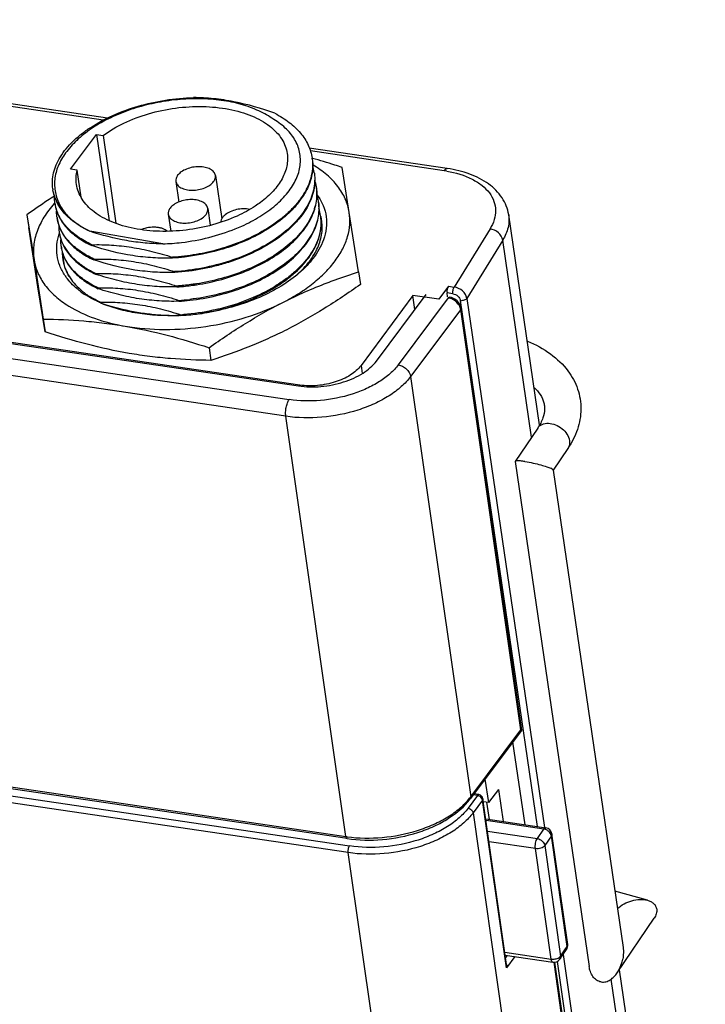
# Model space of a CAD drawing. Header units: inches. Extents: x 0 to 17, y 0 to 11.
# Tile 10 of 10: x 14.5 to 15.4, y 5.6 to 6.8. Entities that reach past the tile are written whole.
import ezdxf

# ---------------------------------------------------------------- set-up
doc = ezdxf.new("R2010")
doc.units = ezdxf.units.IN
doc.header["$LTSCALE"] = 0.935
doc.header["$MEASUREMENT"] = 0
doc.layers.get('0').update_dxf_attribs({"linetype": 'CONTINUOUS'})

msp = doc.modelspace()

# ---------------------------------------------------------------- linework, layer by layer
at = {"color": 7, "linetype": 'Continuous'}
for p, q in [((14.63244, 6.71619), (13.7671, 6.84421)), ((14.62691, 6.71358), (13.76762, 6.8407)), ((14.58461, 6.65008), (14.61831, 6.69525)), ((14.61831, 6.69525), (14.63478, 6.58297)), ((14.61831, 6.69525), (14.62692, 6.69374)), ((14.62692, 6.69374), (14.64366, 6.57966)), ((15.07419, 6.65084), (14.89469, 6.6774)), ((15.07001, 6.64802), (14.89632, 6.67372)), ((14.94684, 6.59389), (14.93759, 6.65225)), ((14.59323, 6.64857), (14.58461, 6.65008)), ((14.59835, 6.61364), (14.59323, 6.64857)), ((14.77291, 6.64168), (14.78117, 6.58532)), ((14.72146, 6.63413), (14.7254, 6.60727)), ((14.56408, 6.60586), (14.56401, 6.60579)), ((14.5644, 6.60578), (14.56434, 6.60571)), ((14.52788, 6.59078), (14.53029, 6.57435)), ((14.52788, 6.59078), (14.53714, 6.53241)), ((14.71157, 6.59143), (14.7148, 6.56941)), ((14.76301, 6.59898), (14.76622, 6.57713)), ((14.95887, 6.51662), (14.94684, 6.59389)), ((15.19399, 6.31796), (15.15399, 6.59068)), ((13.33466, 6.57755), (14.86864, 6.35061)), ((14.54232, 6.49708), (14.53029, 6.57435)), ((14.60961, 6.56937), (14.60958, 6.56962)), ((14.70462, 6.55298), (14.60958, 6.56962)), ((15.12974, 6.57244), (15.08323, 6.49687)), ((14.86438, 6.3289), (13.33041, 6.55583)), ((13.6309, 6.55332), (14.88082, 6.36841)), ((14.88267, 6.36944), (13.63878, 6.55346)), ((14.61235, 6.55069), (14.61218, 6.55185)), ((14.61218, 6.55185), (14.61236, 6.55185)), ((14.61218, 6.55185), (14.61236, 6.55184)), ((15.14622, 6.55786), (15.09959, 6.48211)), ((15.18376, 6.3019), (15.14622, 6.55786)), ((14.53714, 6.53241), (14.54917, 6.45514)), ((14.61509, 6.53202), (14.61492, 6.53318)), ((14.61492, 6.53318), (14.6151, 6.53318)), ((14.61492, 6.53318), (14.6151, 6.53318)), ((14.71704, 6.53553), (14.7172, 6.53439)), ((14.61766, 6.51451), (14.61784, 6.51452)), ((14.61783, 6.51335), (14.61766, 6.51451)), ((14.61766, 6.51451), (14.61784, 6.51451)), ((14.71977, 6.51686), (14.71994, 6.51572)), ((14.95887, 6.51662), (14.96128, 6.50018)), ((14.91798, 6.50234), (14.9181, 6.50238)), ((14.91798, 6.50234), (14.9181, 6.50238)), ((14.55158, 6.43871), (14.54232, 6.49708)), ((14.62057, 6.49468), (14.6204, 6.49585)), ((14.6204, 6.49585), (14.62058, 6.49585)), ((14.6204, 6.49585), (14.62058, 6.49585)), ((14.72251, 6.49819), (14.72268, 6.49703)), ((15.02939, 6.48606), (14.96218, 6.3951)), ((14.98219, 6.4007), (15.04663, 6.48696)), ((15.06325, 6.48106), (15.02939, 6.48606)), ((15.03211, 6.46752), (15.02939, 6.48606)), ((15.07575, 6.49798), (15.06325, 6.48106)), ((15.08154, 6.48818), (15.07387, 6.48931)), ((15.07462, 6.48417), (15.07387, 6.48931)), ((15.07575, 6.49798), (15.08323, 6.49687)), ((14.62318, 6.4769), (14.62314, 6.47718)), ((14.62314, 6.47718), (14.62332, 6.47718)), ((14.62314, 6.47718), (14.62332, 6.47718)), ((14.72525, 6.47953), (14.72542, 6.47836)), ((15.07546, 6.48269), (15.01057, 6.39582)), ((15.07998, 6.48137), (15.07668, 6.48246)), ((15.19154, 5.79591), (15.09132, 6.47924)), ((15.09959, 6.48211), (15.20043, 5.7946)), ((14.72799, 6.46086), (14.72809, 6.46014)), ((15.09162, 6.46762), (15.02658, 6.38056)), ((15.16967, 5.92163), (15.09162, 6.46762)), ((15.09218, 6.46949), (15.17059, 5.92097)), ((14.54917, 6.45514), (14.55158, 6.43871)), ((14.76466, 6.41806), (14.76707, 6.40163)), ((14.96218, 6.3951), (14.96371, 6.38469)), ((15.02658, 6.38056), (15.10463, 5.83458)), ((14.88284, 6.36826), (14.88267, 6.36944)), ((14.94243, 5.78291), (14.86438, 6.3289)), ((15.19175, 6.3137), (15.1624, 6.27033)), ((15.23088, 6.28722), (15.21178, 6.259)), ((15.1624, 6.27033), (15.16232, 6.27)), ((15.16233, 6.27), (15.2585, 5.61427)), ((15.21114, 6.25984), (15.20861, 6.26134)), ((15.21168, 6.25907), (15.21114, 6.25984)), ((15.21168, 6.25907), (15.30264, 5.63891)), ((13.40846, 6.00984), (14.94243, 5.78291)), ((14.94395, 5.78024), (13.40997, 6.00717)), ((14.94548, 5.76201), (13.41151, 5.98894)), ((13.41321, 5.99763), (14.94719, 5.7707)), ((15.17057, 5.92089), (15.10401, 5.83178)), ((15.10463, 5.83458), (15.16967, 5.92163)), ((15.16967, 5.92163), (15.17059, 5.92097)), ((15.17059, 5.92097), (15.17057, 5.92089)), ((15.17521, 5.79833), (15.15943, 5.90597)), ((15.12317, 5.85743), (15.12761, 5.82712)), ((15.11357, 5.83624), (15.10128, 5.81978)), ((15.11357, 5.83624), (15.10796, 5.83707)), ((15.11523, 5.83735), (15.10887, 5.83829)), ((15.11472, 5.83594), (15.11357, 5.83624)), ((15.11927, 5.83217), (15.1178, 5.83405)), ((15.1409, 5.84405), (15.12761, 5.82712)), ((15.1409, 5.84405), (15.147, 5.8025)), ((15.11998, 5.83014), (15.10768, 5.81368)), ((15.11998, 5.83014), (15.11927, 5.83217)), ((15.15113, 5.61226), (15.11998, 5.83014)), ((15.15133, 5.61665), (15.12054, 5.83201)), ((15.12761, 5.82712), (15.1211, 5.82809)), ((15.1253, 5.82747), (15.12856, 5.80523)), ((15.10768, 5.81368), (15.27669, 4.63145)), ((15.12428, 5.80586), (15.20222, 5.79433)), ((15.19974, 5.79267), (15.12458, 5.80379)), ((15.12658, 5.78978), (15.19122, 5.78022)), ((15.19122, 5.78022), (15.19974, 5.79267)), ((15.20153, 5.79225), (15.19974, 5.79267)), ((15.20949, 5.78371), (15.20096, 5.77125)), ((15.23001, 5.64016), (15.20949, 5.78371)), ((15.23072, 5.64278), (15.2102, 5.78632)), ((15.18866, 5.76719), (15.12854, 5.77608)), ((15.20096, 5.77125), (15.22148, 5.6277)), ((15.11406, 4.58281), (14.94548, 5.76201)), ((15.20918, 5.62364), (15.18866, 5.76719)), ((15.33433, 5.70018), (15.29192, 5.71199)), ((15.2951, 5.60591), (15.34298, 5.67666)), ((15.14906, 5.63254), (15.20918, 5.62364)), ((15.14959, 5.62878), (15.21145, 5.61963)), ((15.22063, 5.62364), (15.22916, 5.6361)), ((15.22148, 5.6277), (15.23001, 5.64016)), ((15.22465, 5.62951), (15.35585, 4.73497)), ((15.15213, 5.62841), (15.15005, 5.62563)), ((15.16209, 5.62694), (15.15113, 5.61226)), ((15.34236, 4.71409), (15.21288, 5.61984)), ((15.21372, 5.61972), (15.34292, 4.71596)), ((15.34758, 4.7321), (15.21723, 5.62076)), ((15.4095, 4.84861), (15.29784, 5.60995)), ((15.40193, 4.81445), (15.28705, 5.5977))]:
    msp.add_line(p, q, dxfattribs=at)
for centre, radius, start, end in [((14.83975, 6.65578), 0.05944, 7.23515, 8.34541), ((14.84202, 6.63703), 0.0599, 8.36437, 17.00035), ((14.84248, 6.63711), 0.05944, 7.23578, 8.34541), ((15.04828, 6.50107), 0.14856, 80.21658, 81.58816), ((14.84477, 6.61836), 0.0599, 8.36422, 16.97813), ((14.84522, 6.61845), 0.05944, 7.21518, 8.34541), ((14.61358, 6.63214), 0.05256, 188.34635, 189.6181), ((14.84747, 6.59968), 0.05994, 8.3665, 17.31976), ((14.8457, 6.57343), 0.07342, 35.57174, 36.21976), ((14.67235, 6.50755), 0.14624, 137.80021, 138.07041), ((14.6163, 6.61348), 0.05254, 188.34561, 189.62253), ((14.84796, 6.59978), 0.05944, 7.2152, 8.34542), ((14.85021, 6.58102), 0.05994, 8.3665, 17.31973), ((14.8507, 6.58111), 0.05944, 7.21507, 8.34542), ((14.85068, 6.57993), 0.05963, 2.43179, 8.33946), ((14.85497, 6.57426), 0.05669, 14.19399, 14.65177), ((14.85534, 6.57435), 0.0563, 8.35307, 14.1971), ((14.61904, 6.59481), 0.05254, 188.34561, 189.62105), ((14.62231, 6.57619), 0.05308, 178.46458, 188.31269), ((14.85272, 6.56229), 0.06017, 12.39196, 17.3146), ((14.85036, 6.57991), 0.05995, 2.02509, 2.43371), ((14.62176, 6.57614), 0.05252, 188.34479, 189.62664), ((14.6219, 6.57617), 0.05267, 189.62813, 192.66887), ((14.62222, 6.57624), 0.053, 192.66942, 195.05091), ((14.62318, 6.5765), 0.05399, 195.05955, 201.66095), ((14.62451, 6.55747), 0.05254, 188.3456, 189.62247), ((14.62534, 6.57733), 0.05631, 201.63448, 206.09845), ((14.6304, 6.54135), 0.05651, 179.615, 188.32433), ((14.62781, 6.53885), 0.05311, 179.14221, 186.10091), ((14.63, 6.54131), 0.0561, 188.3465, 190.4946), ((14.63011, 6.54133), 0.05621, 190.4946, 191.68858), ((14.62726, 6.53881), 0.05255, 186.1187, 188.34522), ((14.63066, 6.54145), 0.05678, 191.69534, 198.95294), ((14.62725, 6.53881), 0.05254, 188.3456, 189.62228), ((14.62776, 6.5377), 0.05288, 188.35977, 196.13416), ((14.63641, 6.55156), 0.07113, 213.7463, 214.21371), ((14.63679, 6.55182), 0.0716, 214.21357, 214.55045), ((14.63783, 6.55254), 0.07286, 214.55469, 216.3158), ((14.70303, 6.79278), 0.29523, 278.607, 278.77963), ((14.77894, 6.62528), 0.15036, 309.98054, 310.66856), ((14.66609, 6.58304), 0.11464, 233.9285, 237.11628), ((14.66598, 6.57425), 0.10597, 235.54122, 237.16328), ((14.6879, 6.62408), 0.1612, 246.40475, 248.05948), ((14.68623, 6.60645), 0.14421, 244.20867, 246.02137), ((14.68849, 6.61146), 0.14971, 246.00922, 246.35274), ((14.74381, 6.84211), 0.38541, 252.60315, 253.26906), ((14.70626, 6.76983), 0.29092, 273.7431, 276.56639), ((14.70644, 6.76837), 0.29063, 273.74454, 276.56222), ((15.07274, 6.46547), 0.01743, 76.94085, 81.02487), ((14.70934, 6.74667), 0.28642, 273.73331, 274.26458), ((14.71266, 6.76023), 0.30062, 272.94415, 273.67804), ((14.70923, 6.74821), 0.28795, 274.26432, 274.51768), ((14.71239, 6.76424), 0.30464, 273.68175, 275.89596), ((14.71218, 6.76625), 0.30665, 275.89546, 277.5629), ((14.70873, 6.75395), 0.29489, 278.5423, 279.11677), ((14.71206, 6.76715), 0.30757, 277.56248, 278.1135), ((15.04287, 5.88073), 0.0771, 321.48211, 323.23071), ((15.11203, 5.82821), 0.00819, 62.57904, 70.79923), ((15.11431, 5.83111), 0.0063, 8.13557, 81.58485), ((15.11176, 5.82771), 0.00875, 46.39916, 62.539), ((14.9681, 5.95642), 0.1754, 261.5856, 262.13606), ((15.19774, 5.7806), 0.01225, 63.86585, 71.94868), ((15.20084, 5.78498), 0.00945, 8.13557, 81.58485), ((15.19745, 5.78002), 0.0129, 47.40216, 63.83699), ((15.22136, 5.64144), 0.00945, 325.61729, 8.13557), ((15.21284, 5.62898), 0.00945, 261.58485, 325.61729)]:
    msp.add_arc(centre, radius, start, end, dxfattribs=at)
msp.add_ellipse((15.0765, 6.49288), major_axis=(0.00107, 0.00621), ratio=0.4055668, start_param=0.67931, end_param=2.2501063, dxfattribs=at)
for points, knots in [([(14.56158, 6.62451), (14.56108, 6.62791), (14.56075, 6.6349), (14.5623, 6.64548), (14.56586, 6.65606), (14.57343, 6.67044), (14.58469, 6.68381), (14.5986, 6.69588), (14.61543, 6.70787), (14.63988, 6.72085), (14.6726, 6.73263), (14.70795, 6.74041), (14.73235, 6.74269), (14.74461, 6.74305)], [0, 0, 0, 0, 0.042953, 0.0869921, 0.1330797, 0.1819683, 0.289766, 0.3492461, 0.4123154, 0.5480893, 0.6941683, 0.8463776, 1, 1, 1, 1]), ([(14.85008, 6.72255), (14.83271, 6.72884), (14.80632, 6.73661), (14.77071, 6.74194), (14.75322, 6.74293), (14.74461, 6.74305)], [0, 0, 0, 0, 0.5136979, 0.7606104, 1, 1, 1, 1]), ([(14.8464, 6.71608), (14.8403, 6.72033), (14.83012, 6.72581), (14.81547, 6.73143), (14.79903, 6.73634), (14.77678, 6.74046), (14.74866, 6.7421), (14.71964, 6.74039), (14.69072, 6.73562), (14.66288, 6.72798), (14.63706, 6.71764), (14.61417, 6.70486), (14.59484, 6.69021), (14.57959, 6.67418), (14.56896, 6.65709), (14.56443, 6.64205), (14.56362, 6.63034), (14.56454, 6.61896), (14.56901, 6.60486), (14.57578, 6.59509), (14.57974, 6.59054)], [0, 0, 0, 0, 0.0586771, 0.0904336, 0.1236524, 0.193928, 0.2683461, 0.3452548, 0.4227642, 0.499121, 0.5725769, 0.6415959, 0.705273, 0.7631574, 0.8152579, 0.862606, 0.8852252, 0.9075318, 0.9524234, 1, 1, 1, 1]), ([(14.62692, 6.69374), (14.63534, 6.70002), (14.65442, 6.71117), (14.68627, 6.72303), (14.72089, 6.73023), (14.75603, 6.73228), (14.78451, 6.72955), (14.80554, 6.72455), (14.81971, 6.71964), (14.83238, 6.71357), (14.84334, 6.70641), (14.85241, 6.69828), (14.85723, 6.6921), (14.85922, 6.68892)], [0, 0, 0, 0, 0.1248177, 0.2608157, 0.4025147, 0.5436085, 0.6778734, 0.7408167, 0.8002396, 0.8558264, 0.9074783, 0.955369, 1, 1, 1, 1]), ([(14.85008, 6.72255), (14.85666, 6.71917), (14.86877, 6.71172), (14.88374, 6.69779), (14.89253, 6.68434), (14.89685, 6.67305), (14.89813, 6.66729), (14.89855, 6.66441)], [0, 0, 0, 0, 0.2827352, 0.5396235, 0.7755113, 0.8885394, 1, 1, 1, 1]), ([(14.83057, 6.58839), (14.83774, 6.5928), (14.85084, 6.60217), (14.86469, 6.61616), (14.8731, 6.62795), (14.87789, 6.63675), (14.88126, 6.64568), (14.88316, 6.65463), (14.88358, 6.66352), (14.88254, 6.67225), (14.88001, 6.68074), (14.87457, 6.69183), (14.86373, 6.70463), (14.85259, 6.71252), (14.8464, 6.71608)], [0, 0, 0, 0, 0.1549424, 0.2951833, 0.3598536, 0.4210452, 0.4791266, 0.5347572, 0.5887877, 0.6421666, 0.6958991, 0.7509984, 0.8685497, 1, 1, 1, 1]), ([(14.85922, 6.68892), (14.861, 6.68606), (14.86399, 6.68009), (14.86567, 6.67361), (14.86614, 6.67038)], [0, 0, 0, 0, 0.507318, 1, 1, 1, 1]), ([(14.86614, 6.67038), (14.86654, 6.66771), (14.86684, 6.66222), (14.86585, 6.65391), (14.86342, 6.64558), (14.85959, 6.63732), (14.85442, 6.62922), (14.84555, 6.61843), (14.8374, 6.61127), (14.83149, 6.60686)], [0, 0, 0, 0, 0.1069357, 0.2160755, 0.3294117, 0.4485692, 0.5747041, 0.7085552, 1, 1, 1, 1]), ([(14.77291, 6.64168), (14.77279, 6.64249), (14.7723, 6.64413), (14.77088, 6.64636), (14.76883, 6.64833), (14.76519, 6.65068), (14.7594, 6.65263), (14.75157, 6.65341), (14.74331, 6.65265), (14.73543, 6.65043), (14.72871, 6.64697), (14.72511, 6.64375), (14.7238, 6.642)], [0, 0, 0, 0, 0.0431805, 0.0885772, 0.1378963, 0.1921199, 0.3155716, 0.4557736, 0.6042365, 0.7505508, 0.8847772, 1, 1, 1, 1]), ([(14.89871, 6.66327), (14.89924, 6.65913), (14.89941, 6.6506), (14.89701, 6.63777), (14.89204, 6.625), (14.88459, 6.6125), (14.87481, 6.60043), (14.8584, 6.58469), (14.84375, 6.57474), (14.83328, 6.56881)], [0, 0, 0, 0, 0.1028711, 0.208871, 0.3204391, 0.4393579, 0.566688, 0.7028231, 1, 1, 1, 1]), ([(14.89872, 6.66326), (14.89933, 6.65911), (14.89966, 6.65051), (14.89746, 6.63755), (14.89261, 6.62465), (14.88523, 6.61202), (14.87547, 6.59982), (14.85902, 6.58387), (14.84429, 6.5738), (14.83374, 6.56782)], [0, 0, 0, 0, 0.1030268, 0.2090742, 0.3204856, 0.439144, 0.5663372, 0.7025106, 1, 1, 1, 1]), ([(14.93759, 6.65225), (14.93437, 6.65331), (14.92155, 6.65745), (14.90865, 6.66134), (14.89894, 6.66408)], [0, 0, 0, 0, 0.2510577, 1, 1, 1, 1]), ([(14.94684, 6.59389), (14.9459, 6.59987), (14.94231, 6.6119), (14.93222, 6.62847), (14.91777, 6.64338), (14.90603, 6.65164), (14.89963, 6.65546)], [0, 0, 0, 0, 0.2271017, 0.4646575, 0.7206549, 1, 1, 1, 1]), ([(14.59227, 6.63021), (14.59183, 6.63322), (14.59155, 6.63942), (14.59249, 6.64554), (14.59323, 6.64857)], [0, 0, 0, 0, 0.4937104, 1, 1, 1, 1]), ([(14.90145, 6.6446), (14.90191, 6.641), (14.90216, 6.63361), (14.90053, 6.62247), (14.89692, 6.61133), (14.89141, 6.60032), (14.88407, 6.58957), (14.87162, 6.57533), (14.85182, 6.55898), (14.82344, 6.54266), (14.79105, 6.52974), (14.75609, 6.52078), (14.73192, 6.51765), (14.71977, 6.51686)], [0, 0, 0, 0, 0.0447342, 0.0905241, 0.1382135, 0.1884666, 0.2417405, 0.2982895, 0.421201, 0.5562196, 0.7004429, 0.8498825, 1, 1, 1, 1]), ([(14.90146, 6.6446), (14.90199, 6.64099), (14.90238, 6.63357), (14.90094, 6.62234), (14.89749, 6.61112), (14.89209, 6.60004), (14.88483, 6.5892), (14.87246, 6.57482), (14.85268, 6.55827), (14.82421, 6.54181), (14.79737, 6.53101), (14.77435, 6.52424), (14.75047, 6.51888), (14.73217, 6.51652), (14.71994, 6.51572)], [0, 0, 0, 0, 0.0447905, 0.0905724, 0.1381447, 0.1882116, 0.2413174, 0.2977496, 0.4205149, 0.5554864, 0.699857, 0.7743533, 0.8496127, 1, 1, 1, 1]), ([(14.7238, 6.642), (14.72292, 6.64082), (14.72154, 6.63832), (14.72127, 6.63543), (14.72146, 6.63413)], [0, 0, 0, 0, 0.5282139, 1, 1, 1, 1]), ([(14.77056, 6.63381), (14.77144, 6.635), (14.77283, 6.63749), (14.7731, 6.64038), (14.77291, 6.64168)], [0, 0, 0, 0, 0.5282139, 1, 1, 1, 1]), ([(15.07001, 6.64802), (15.07032, 6.64849), (15.07108, 6.64946), (15.07242, 6.65064), (15.07367, 6.65092), (15.07419, 6.65084)], [0, 0, 0, 0, 0.318116, 0.7017728, 1, 1, 1, 1]), ([(15.07352, 6.64746), (15.08496, 6.64549), (15.10128, 6.64074), (15.11932, 6.62947), (15.12911, 6.61974), (15.13534, 6.60859), (15.13759, 6.59643), (15.13571, 6.58395), (15.13205, 6.57619), (15.12974, 6.57244)], [0, 0, 0, 0, 0.3081577, 0.4414813, 0.5611265, 0.6704206, 0.7752851, 0.8830358, 1, 1, 1, 1]), ([(15.15399, 6.59068), (15.15341, 6.59462), (15.15133, 6.60242), (15.14365, 6.61699), (15.1279, 6.6324), (15.10298, 6.64485), (15.08415, 6.64937), (15.07419, 6.65084)], [0, 0, 0, 0, 0.1119673, 0.2248358, 0.4597572, 0.7167483, 1, 1, 1, 1]), ([(14.8011, 6.58914), (14.79084, 6.58447), (14.76909, 6.57675), (14.73506, 6.57009), (14.70066, 6.56839), (14.67286, 6.57125), (14.65234, 6.57622), (14.63849, 6.58106), (14.6261, 6.58702), (14.61534, 6.59401), (14.60639, 6.60194), (14.59941, 6.6107), (14.59454, 6.62016), (14.59277, 6.62687), (14.59227, 6.63021)], [0, 0, 0, 0, 0.1426815, 0.2906193, 0.4374806, 0.5770735, 0.6425346, 0.7043861, 0.7623171, 0.8162304, 0.8662948, 0.9129988, 0.9571816, 1, 1, 1, 1]), ([(14.72146, 6.63413), (14.72158, 6.63332), (14.72207, 6.63168), (14.72349, 6.62946), (14.72554, 6.62748), (14.72917, 6.62514), (14.73497, 6.62318), (14.74279, 6.6224), (14.75106, 6.62316), (14.75894, 6.62539), (14.76566, 6.62884), (14.76925, 6.63206), (14.77056, 6.63381)], [0, 0, 0, 0, 0.0431805, 0.0885772, 0.1378963, 0.1921199, 0.3155716, 0.4557736, 0.6042365, 0.7505508, 0.8847772, 1, 1, 1, 1]), ([(14.56378, 6.61505), (14.56075, 6.61311), (14.54865, 6.60523), (14.53674, 6.59705), (14.52788, 6.59078)], [0, 0, 0, 0, 0.2487437, 1, 1, 1, 1]), ([(14.60961, 6.56937), (14.60311, 6.5724), (14.59115, 6.57913), (14.57633, 6.59202), (14.56761, 6.60462), (14.56338, 6.61523), (14.56214, 6.62064), (14.56175, 6.62335)], [0, 0, 0, 0, 0.2867955, 0.5448981, 0.7791326, 0.8904801, 1, 1, 1, 1]), ([(14.57976, 6.59052), (14.5751, 6.59514), (14.56903, 6.60286), (14.56381, 6.61444), (14.56226, 6.62039), (14.56176, 6.62336)], [0, 0, 0, 0, 0.5178571, 0.7615553, 1, 1, 1, 1]), ([(14.56431, 6.60585), (14.56421, 6.60655), (14.56386, 6.60934), (14.56373, 6.61217), (14.56376, 6.61429)], [0, 0, 0, 0, 0.2494146, 1, 1, 1, 1]), ([(14.90419, 6.62591), (14.9046, 6.62263), (14.90489, 6.61592), (14.90364, 6.60579), (14.90076, 6.59563), (14.89462, 6.58185), (14.88276, 6.56507), (14.86341, 6.547), (14.83931, 6.53099), (14.81137, 6.5176), (14.78063, 6.50728), (14.75907, 6.5027), (14.74809, 6.50101)], [0, 0, 0, 0, 0.0455933, 0.0920953, 0.1402382, 0.1906215, 0.299539, 0.4207618, 0.5538605, 0.6968731, 0.8468006, 1, 1, 1, 1]), ([(14.7482, 6.49983), (14.75926, 6.50154), (14.78098, 6.50616), (14.81193, 6.51658), (14.84003, 6.53012), (14.8642, 6.54631), (14.88354, 6.56457), (14.8953, 6.58153), (14.90128, 6.59543), (14.90402, 6.60567), (14.9051, 6.61588), (14.90468, 6.62262), (14.9042, 6.62591)], [0, 0, 0, 0, 0.1534966, 0.3036678, 0.4468131, 0.5798961, 0.7009532, 0.8096085, 0.8598645, 0.9079099, 0.9543696, 1, 1, 1, 1]), ([(14.90542, 6.61614), (14.90842, 6.61194), (14.91345, 6.60304), (14.91746, 6.58834), (14.91757, 6.57308), (14.91513, 6.56312), (14.91338, 6.55825)], [0, 0, 0, 0, 0.2545433, 0.4992906, 0.7444083, 1, 1, 1, 1]), ([(14.56355, 6.60527), (14.55858, 6.59974), (14.54983, 6.58837), (14.54053, 6.56984), (14.53594, 6.55098), (14.5362, 6.53841), (14.53714, 6.53241)], [0, 0, 0, 0, 0.2790307, 0.5347392, 0.772302, 1, 1, 1, 1]), ([(14.56449, 6.60468), (14.56488, 6.60197), (14.56612, 6.59656), (14.57035, 6.58595), (14.57907, 6.57336), (14.59389, 6.56047), (14.60585, 6.55372), (14.61235, 6.55069)], [0, 0, 0, 0, 0.1095626, 0.2208809, 0.4550064, 0.713151, 1, 1, 1, 1]), ([(14.61218, 6.55185), (14.60579, 6.55483), (14.59403, 6.56145), (14.57935, 6.57404), (14.57063, 6.58634), (14.56628, 6.59673), (14.56495, 6.60203), (14.5645, 6.60469)], [0, 0, 0, 0, 0.2865087, 0.5445366, 0.7789892, 0.8904807, 1, 1, 1, 1]), ([(14.76301, 6.59898), (14.76289, 6.59979), (14.7624, 6.60143), (14.76098, 6.60366), (14.75894, 6.60564), (14.7553, 6.60798), (14.7495, 6.60993), (14.74168, 6.61071), (14.73341, 6.60995), (14.72553, 6.60773), (14.71881, 6.60427), (14.71522, 6.60105), (14.71391, 6.5993)], [0, 0, 0, 0, 0.0431805, 0.0885772, 0.1378963, 0.1921199, 0.3155716, 0.4557736, 0.6042365, 0.7505508, 0.8847772, 1, 1, 1, 1]), ([(14.90693, 6.60724), (14.90736, 6.60382), (14.90763, 6.59682), (14.90622, 6.58624), (14.90303, 6.57564), (14.8981, 6.56516), (14.8915, 6.55488), (14.88028, 6.54121), (14.86232, 6.52533), (14.83635, 6.50915), (14.80644, 6.49591), (14.7738, 6.48613), (14.75105, 6.48214), (14.73953, 6.48082)], [0, 0, 0, 0, 0.0451769, 0.0913264, 0.1392293, 0.1895138, 0.2426304, 0.2988509, 0.4207531, 0.5546669, 0.6982285, 0.8480142, 1, 1, 1, 1]), ([(14.73965, 6.47965), (14.75126, 6.48098), (14.77418, 6.485), (14.80702, 6.49489), (14.83709, 6.50828), (14.86314, 6.52464), (14.88109, 6.54069), (14.89225, 6.55449), (14.89876, 6.56487), (14.90357, 6.57545), (14.90661, 6.58612), (14.90785, 6.59677), (14.90744, 6.60381), (14.90694, 6.60724)], [0, 0, 0, 0, 0.1522789, 0.3023129, 0.4460158, 0.5799218, 0.7016608, 0.7577569, 0.8107357, 0.8608875, 0.9086868, 0.9547889, 1, 1, 1, 1]), ([(14.83149, 6.60686), (14.82925, 6.60518), (14.81962, 6.59845), (14.80923, 6.59284), (14.8011, 6.58914)], [0, 0, 0, 0, 0.2388592, 1, 1, 1, 1]), ([(14.56705, 6.58718), (14.56695, 6.58788), (14.5666, 6.59068), (14.56647, 6.59351), (14.5665, 6.59562)], [0, 0, 0, 0, 0.2494146, 1, 1, 1, 1]), ([(14.57974, 6.59054), (14.58174, 6.5885), (14.59069, 6.58022), (14.6012, 6.57372), (14.60958, 6.56962)], [0, 0, 0, 0, 0.2342543, 1, 1, 1, 1]), ([(14.71391, 6.5993), (14.71303, 6.59812), (14.71164, 6.59562), (14.71137, 6.59273), (14.71157, 6.59143)], [0, 0, 0, 0, 0.5282139, 1, 1, 1, 1]), ([(14.71157, 6.59143), (14.71169, 6.59062), (14.71218, 6.58899), (14.7136, 6.58676), (14.71564, 6.58478), (14.71928, 6.58244), (14.72508, 6.58048), (14.7329, 6.57971), (14.74117, 6.58046), (14.74905, 6.58269), (14.75577, 6.58614), (14.75936, 6.58936), (14.76067, 6.59112)], [0, 0, 0, 0, 0.0431805, 0.0885772, 0.1378963, 0.1921199, 0.3155716, 0.4557736, 0.6042365, 0.7505508, 0.8847772, 1, 1, 1, 1]), ([(14.76067, 6.59112), (14.76155, 6.5923), (14.76294, 6.5948), (14.76321, 6.59768), (14.76301, 6.59898)], [0, 0, 0, 0, 0.5282139, 1, 1, 1, 1]), ([(14.78558, 6.59075), (14.78525, 6.59049), (14.78404, 6.58945), (14.78295, 6.58828), (14.78225, 6.58734)], [0, 0, 0, 0, 0.2632327, 1, 1, 1, 1]), ([(14.81744, 6.59776), (14.8147, 6.59832), (14.80893, 6.59876), (14.80034, 6.59773), (14.79232, 6.59515), (14.78757, 6.59238), (14.78558, 6.59075)], [0, 0, 0, 0, 0.250444, 0.5137028, 0.7696694, 1, 1, 1, 1]), ([(14.79874, 6.57247), (14.80158, 6.57362), (14.8125, 6.57828), (14.82307, 6.58378), (14.83057, 6.58839)], [0, 0, 0, 0, 0.257685, 1, 1, 1, 1]), ([(14.86038, 6.47679), (14.86754, 6.48042), (14.88116, 6.4881), (14.89975, 6.50119), (14.9157, 6.51535), (14.92871, 6.53035), (14.93857, 6.54597), (14.94509, 6.56197), (14.94808, 6.57807), (14.94765, 6.58874), (14.94684, 6.59389)], [0, 0, 0, 0, 0.1553286, 0.3020783, 0.4394131, 0.567027, 0.6852827, 0.7953504, 0.8992939, 1, 1, 1, 1]), ([(14.90966, 6.58858), (14.91019, 6.58445), (14.91036, 6.57593), (14.90796, 6.56311), (14.903, 6.55036), (14.89821, 6.54231), (14.89547, 6.53836)], [0, 0, 0, 0, 0.2341573, 0.4754315, 0.7293626, 1, 1, 1, 1]), ([(15.15399, 6.59068), (15.15478, 6.58528), (15.15411, 6.57355), (15.14935, 6.56294), (15.14622, 6.55786)], [0, 0, 0, 0, 0.4781377, 1, 1, 1, 1]), ([(14.56722, 6.58602), (14.56762, 6.5833), (14.56886, 6.57789), (14.57309, 6.56728), (14.58181, 6.55469), (14.59663, 6.5418), (14.60858, 6.53505), (14.61509, 6.53202)], [0, 0, 0, 0, 0.1096452, 0.2209611, 0.4549686, 0.7130774, 1, 1, 1, 1]), ([(14.61492, 6.53318), (14.60853, 6.53617), (14.59676, 6.54279), (14.58209, 6.55538), (14.57336, 6.56768), (14.56901, 6.57806), (14.56769, 6.58337), (14.56724, 6.58603)], [0, 0, 0, 0, 0.2865092, 0.544537, 0.7789892, 0.8904806, 1, 1, 1, 1]), ([(14.78225, 6.58734), (14.78153, 6.58637), (14.78036, 6.58437), (14.77985, 6.58209), (14.77981, 6.58101)], [0, 0, 0, 0, 0.5255719, 1, 1, 1, 1]), ([(14.87693, 6.51123), (14.88291, 6.51637), (14.89353, 6.52704), (14.90362, 6.54247), (14.9087, 6.55505), (14.91101, 6.56429), (14.91188, 6.57349), (14.91148, 6.57956), (14.91105, 6.58253)], [0, 0, 0, 0, 0.2870549, 0.5450912, 0.6647955, 0.7795143, 0.8906822, 1, 1, 1, 1]), ([(14.89618, 6.53798), (14.90077, 6.54474), (14.90637, 6.55557), (14.90997, 6.57085), (14.9104, 6.57836), (14.91027, 6.58203)], [0, 0, 0, 0, 0.5224047, 0.7651135, 1, 1, 1, 1]), ([(14.57726, 6.51204), (14.57462, 6.516), (14.57018, 6.52435), (14.56661, 6.538), (14.56639, 6.55212), (14.5684, 6.56139), (14.56988, 6.56594)], [0, 0, 0, 0, 0.2538918, 0.4992922, 0.7450607, 1, 1, 1, 1]), ([(14.56996, 6.56735), (14.57036, 6.56464), (14.5716, 6.55922), (14.57583, 6.5486), (14.58454, 6.53601), (14.59938, 6.52313), (14.61132, 6.51638), (14.61783, 6.51335)], [0, 0, 0, 0, 0.1096399, 0.2210751, 0.4551931, 0.7130916, 1, 1, 1, 1]), ([(14.70462, 6.55298), (14.69688, 6.55304), (14.68117, 6.55376), (14.64915, 6.55794), (14.62534, 6.56421), (14.60961, 6.56937)], [0, 0, 0, 0, 0.2400558, 0.4870421, 1, 1, 1, 1]), ([(14.71053, 6.56934), (14.70866, 6.57092), (14.7051, 6.57269), (14.6999, 6.57401), (14.69382, 6.57475), (14.6859, 6.57433), (14.67969, 6.57269), (14.67675, 6.57152)], [0, 0, 0, 0, 0.2086325, 0.3290188, 0.4577833, 0.7294935, 1, 1, 1, 1]), ([(14.70462, 6.55298), (14.71273, 6.55324), (14.74477, 6.55566), (14.77648, 6.56346), (14.79874, 6.57247)], [0, 0, 0, 0, 0.252457, 1, 1, 1, 1]), ([(14.83328, 6.56881), (14.82483, 6.56404), (14.80688, 6.55542), (14.77824, 6.54556), (14.74805, 6.53868), (14.72739, 6.5362), (14.71704, 6.53553)], [0, 0, 0, 0, 0.2389217, 0.488826, 0.7444195, 1, 1, 1, 1]), ([(14.83374, 6.56782), (14.82527, 6.56303), (14.80728, 6.55438), (14.76878, 6.54104), (14.73795, 6.53574), (14.7172, 6.53439)], [0, 0, 0, 0, 0.238978, 0.4890789, 1, 1, 1, 1]), ([(15.14622, 6.55786), (15.14569, 6.56151), (15.14108, 6.56852), (15.1337, 6.57194), (15.12974, 6.57244)], [0, 0, 0, 0, 0.4803398, 1, 1, 1, 1]), ([(14.57253, 6.54985), (14.57243, 6.55055), (14.57207, 6.55335), (14.57195, 6.55619), (14.57198, 6.55831)], [0, 0, 0, 0, 0.2494112, 1, 1, 1, 1]), ([(14.57477, 6.55256), (14.57668, 6.54866), (14.58156, 6.54102), (14.59131, 6.53085), (14.60349, 6.52181), (14.61273, 6.51682), (14.61766, 6.51451)], [0, 0, 0, 0, 0.2230911, 0.4619801, 0.7203109, 1, 1, 1, 1]), ([(14.7172, 6.53439), (14.70872, 6.53419), (14.69144, 6.53446), (14.65607, 6.53826), (14.62972, 6.545), (14.61235, 6.55069)], [0, 0, 0, 0, 0.2389928, 0.485517, 1, 1, 1, 1]), ([(14.61236, 6.55185), (14.62084, 6.55204), (14.63808, 6.55174), (14.66421, 6.54891), (14.6907, 6.54353), (14.70825, 6.53841), (14.71704, 6.53553)], [0, 0, 0, 0, 0.2389597, 0.4854028, 0.7394347, 1, 1, 1, 1]), ([(14.91338, 6.55825), (14.91022, 6.54947), (14.9027, 6.53669), (14.88933, 6.52171), (14.88127, 6.51458), (14.87693, 6.51111)], [0, 0, 0, 0, 0.4650741, 0.7235926, 1, 1, 1, 1]), ([(14.5727, 6.54868), (14.5731, 6.54597), (14.57433, 6.54055), (14.57857, 6.52993), (14.58728, 6.51734), (14.60212, 6.50446), (14.61406, 6.49772), (14.62057, 6.49468)], [0, 0, 0, 0, 0.1096399, 0.221075, 0.4551929, 0.7130917, 1, 1, 1, 1]), ([(14.6204, 6.49585), (14.614, 6.49883), (14.60224, 6.50546), (14.58757, 6.51804), (14.57884, 6.53034), (14.57449, 6.54073), (14.57316, 6.54603), (14.57271, 6.54869)], [0, 0, 0, 0, 0.286511, 0.5445375, 0.7789906, 0.8904814, 1, 1, 1, 1]), ([(14.89547, 6.53836), (14.88994, 6.53038), (14.87963, 6.5192), (14.86356, 6.50626), (14.84453, 6.49365), (14.81748, 6.48029), (14.79416, 6.47265), (14.782, 6.46951)], [0, 0, 0, 0, 0.215538, 0.3333937, 0.4574482, 0.7212417, 1, 1, 1, 1]), ([(14.78233, 6.46839), (14.79458, 6.47155), (14.81805, 6.47927), (14.84525, 6.49279), (14.86434, 6.50554), (14.88042, 6.51861), (14.8907, 6.52991), (14.89618, 6.53798)], [0, 0, 0, 0, 0.2791647, 0.5431284, 0.6671535, 0.7848981, 1, 1, 1, 1]), ([(14.53714, 6.53241), (14.53805, 6.52659), (14.54151, 6.51488), (14.55113, 6.4987), (14.56491, 6.48408), (14.57613, 6.47591), (14.58225, 6.47212)], [0, 0, 0, 0, 0.2280204, 0.4660269, 0.7217307, 1, 1, 1, 1]), ([(14.58287, 6.51045), (14.58102, 6.51348), (14.57789, 6.51981), (14.57603, 6.52662), (14.57545, 6.53003)], [0, 0, 0, 0, 0.5069792, 1, 1, 1, 1]), ([(14.71994, 6.51572), (14.71145, 6.51552), (14.69418, 6.51578), (14.65882, 6.51961), (14.63246, 6.52633), (14.61509, 6.53202)], [0, 0, 0, 0, 0.2389831, 0.4855406, 1, 1, 1, 1]), ([(14.6151, 6.53318), (14.62358, 6.53338), (14.64082, 6.53308), (14.66694, 6.53025), (14.69344, 6.52487), (14.71099, 6.51975), (14.71977, 6.51686)], [0, 0, 0, 0, 0.2389603, 0.4854025, 0.7394348, 1, 1, 1, 1]), ([(14.57696, 6.52301), (14.5781, 6.51968), (14.58107, 6.51308), (14.58726, 6.50386), (14.59518, 6.49527), (14.60136, 6.49019), (14.60468, 6.48777)], [0, 0, 0, 0, 0.2323118, 0.47418, 0.7292734, 1, 1, 1, 1]), ([(14.72268, 6.49703), (14.71419, 6.49683), (14.69692, 6.49712), (14.67075, 6.49994), (14.64421, 6.50533), (14.62663, 6.51046), (14.61783, 6.51335)], [0, 0, 0, 0, 0.2389327, 0.4853559, 0.7394081, 1, 1, 1, 1]), ([(14.61784, 6.51452), (14.62632, 6.51471), (14.64356, 6.51441), (14.66968, 6.51158), (14.69618, 6.5062), (14.71373, 6.50108), (14.72251, 6.49819)], [0, 0, 0, 0, 0.2389609, 0.4854026, 0.7394351, 1, 1, 1, 1]), ([(14.9181, 6.50238), (14.92149, 6.50368), (14.93497, 6.50873), (14.94861, 6.51336), (14.95887, 6.51662)], [0, 0, 0, 0, 0.2520272, 1, 1, 1, 1]), ([(14.59859, 6.49037), (14.59666, 6.49178), (14.58949, 6.49737), (14.58309, 6.50399), (14.57912, 6.50939)], [0, 0, 0, 0, 0.2628285, 1, 1, 1, 1]), ([(14.74721, 6.50087), (14.74515, 6.50056), (14.73695, 6.49941), (14.7287, 6.4986), (14.72251, 6.49819)], [0, 0, 0, 0, 0.2510346, 1, 1, 1, 1]), ([(14.72268, 6.49703), (14.72481, 6.49717), (14.73334, 6.49782), (14.74184, 6.49885), (14.7482, 6.49983)], [0, 0, 0, 0, 0.2487168, 1, 1, 1, 1]), ([(14.87693, 6.51111), (14.8691, 6.50486), (14.8516, 6.49329), (14.82229, 6.47947), (14.78987, 6.4689), (14.76709, 6.46432), (14.75547, 6.46266)], [0, 0, 0, 0, 0.2276483, 0.4739348, 0.7335557, 1, 1, 1, 1]), ([(14.86038, 6.47679), (14.86983, 6.48158), (14.88882, 6.4906), (14.90826, 6.4986), (14.91798, 6.50234)], [0, 0, 0, 0, 0.5044867, 1, 1, 1, 1]), ([(14.96128, 6.50018), (14.94582, 6.48924), (14.9147, 6.46835), (14.88208, 6.44983), (14.86556, 6.44145)], [0, 0, 0, 0, 0.5057076, 1, 1, 1, 1]), ([(14.62337, 6.47636), (14.62162, 6.47713), (14.61492, 6.4802), (14.60844, 6.48379), (14.60385, 6.48676)], [0, 0, 0, 0, 0.258642, 1, 1, 1, 1]), ([(14.60468, 6.48777), (14.6061, 6.48673), (14.6121, 6.48258), (14.6185, 6.47901), (14.62348, 6.4766)], [0, 0, 0, 0, 0.2407758, 1, 1, 1, 1]), ([(14.72542, 6.47836), (14.71693, 6.47817), (14.69966, 6.47846), (14.67349, 6.48127), (14.64695, 6.48667), (14.62937, 6.49179), (14.62057, 6.49468)], [0, 0, 0, 0, 0.2389333, 0.4853559, 0.7394079, 1, 1, 1, 1]), ([(14.62058, 6.49585), (14.62905, 6.49604), (14.6463, 6.49575), (14.67242, 6.49292), (14.69892, 6.48753), (14.71647, 6.48242), (14.72525, 6.47953)], [0, 0, 0, 0, 0.238953, 0.4853847, 0.7394299, 1, 1, 1, 1]), ([(15.08154, 6.48818), (15.08132, 6.48971), (15.08148, 6.49211), (15.08225, 6.495), (15.08286, 6.49633), (15.08323, 6.49687)], [0, 0, 0, 0, 0.5187729, 0.7810069, 1, 1, 1, 1]), ([(15.08154, 6.48818), (15.08391, 6.48783), (15.08827, 6.48565), (15.09099, 6.48145), (15.09132, 6.47924)], [0, 0, 0, 0, 0.5177862, 1, 1, 1, 1]), ([(15.09959, 6.48211), (15.09905, 6.48577), (15.09449, 6.49278), (15.08718, 6.49633), (15.08323, 6.49687)], [0, 0, 0, 0, 0.4814378, 1, 1, 1, 1]), ([(14.62314, 6.47718), (14.62184, 6.47779), (14.61684, 6.48022), (14.61199, 6.48297), (14.60852, 6.48521)], [0, 0, 0, 0, 0.2573366, 1, 1, 1, 1]), ([(14.62332, 6.47718), (14.63179, 6.47738), (14.64904, 6.47708), (14.67516, 6.47426), (14.70165, 6.46887), (14.7192, 6.46375), (14.72799, 6.46086)], [0, 0, 0, 0, 0.2389525, 0.4853847, 0.7394301, 1, 1, 1, 1]), ([(14.72811, 6.46001), (14.71902, 6.45954), (14.70111, 6.45944), (14.67492, 6.4618), (14.65037, 6.46665), (14.63492, 6.47164), (14.62767, 6.47456)], [0, 0, 0, 0, 0.2669431, 0.5249843, 0.7703475, 1, 1, 1, 1]), ([(14.65553, 6.44605), (14.67243, 6.44314), (14.70758, 6.44037), (14.7606, 6.44437), (14.81242, 6.45609), (14.84514, 6.46905), (14.86038, 6.47679)], [0, 0, 0, 0, 0.2446287, 0.5004987, 0.7561103, 1, 1, 1, 1]), ([(14.76466, 6.41806), (14.78012, 6.429), (14.81125, 6.44989), (14.84387, 6.46841), (14.86038, 6.47679)], [0, 0, 0, 0, 0.5057076, 1, 1, 1, 1]), ([(15.07546, 6.48269), (15.07559, 6.48287), (15.07598, 6.4834), (15.07666, 6.48386), (15.07712, 6.4838)], [0, 0, 0, 0, 0.3238646, 1, 1, 1, 1]), ([(15.09218, 6.46949), (15.09167, 6.47303), (15.0877, 6.47984), (15.08076, 6.48326), (15.07712, 6.4838)], [0, 0, 0, 0, 0.4929919, 1, 1, 1, 1]), ([(15.09035, 6.47169), (15.08985, 6.47273), (15.08734, 6.47682), (15.08331, 6.47993), (15.07998, 6.48137)], [0, 0, 0, 0, 0.2412966, 1, 1, 1, 1]), ([(15.09959, 6.48211), (15.09887, 6.48093), (15.096, 6.47931), (15.09294, 6.479), (15.09132, 6.47924)], [0, 0, 0, 0, 0.4572887, 1, 1, 1, 1]), ([(14.58225, 6.47212), (14.59271, 6.46563), (14.6166, 6.45469), (14.64199, 6.44838), (14.65553, 6.44605)], [0, 0, 0, 0, 0.4725987, 1, 1, 1, 1]), ([(14.70915, 6.45984), (14.7029, 6.46008), (14.69026, 6.46098), (14.66462, 6.46455), (14.64551, 6.46921), (14.63286, 6.47301)], [0, 0, 0, 0, 0.2419526, 0.4894904, 1, 1, 1, 1]), ([(14.782, 6.46951), (14.7779, 6.46845), (14.7614, 6.46459), (14.74457, 6.46215), (14.73191, 6.46115)], [0, 0, 0, 0, 0.2498305, 1, 1, 1, 1]), ([(14.75546, 6.46278), (14.75772, 6.46314), (14.76674, 6.4647), (14.77569, 6.46667), (14.78233, 6.46839)], [0, 0, 0, 0, 0.2505231, 1, 1, 1, 1]), ([(15.09162, 6.46762), (15.09157, 6.46796), (15.09131, 6.46936), (15.09082, 6.47071), (15.09035, 6.47169)], [0, 0, 0, 0, 0.2404292, 1, 1, 1, 1]), ([(15.09218, 6.46949), (15.0922, 6.46934), (15.09222, 6.46867), (15.09192, 6.46803), (15.09162, 6.46762)], [0, 0, 0, 0, 0.2345684, 1, 1, 1, 1]), ([(14.54917, 6.45514), (14.56673, 6.45499), (14.59326, 6.45392), (14.62869, 6.45026), (14.64656, 6.44759), (14.65553, 6.44605)], [0, 0, 0, 0, 0.4929323, 0.7445628, 1, 1, 1, 1]), ([(14.72816, 6.4597), (14.72659, 6.45966), (14.72025, 6.45956), (14.71391, 6.45965), (14.70915, 6.45984)], [0, 0, 0, 0, 0.2479747, 1, 1, 1, 1]), ([(14.66071, 6.41072), (14.6424, 6.41387), (14.60565, 6.42197), (14.56963, 6.43279), (14.55158, 6.43871)], [0, 0, 0, 0, 0.494465, 1, 1, 1, 1]), ([(14.65553, 6.44605), (14.67384, 6.4429), (14.7106, 6.4348), (14.74661, 6.42398), (14.76466, 6.41806)], [0, 0, 0, 0, 0.494465, 1, 1, 1, 1]), ([(14.86556, 6.44145), (14.85749, 6.43736), (14.84127, 6.42958), (14.80864, 6.4157), (14.78372, 6.40691), (14.76707, 6.40163)], [0, 0, 0, 0, 0.2555809, 0.5072508, 1, 1, 1, 1]), ([(15.17863, 6.42656), (15.18909, 6.42214), (15.20853, 6.41162), (15.22471, 6.3963), (15.23103, 6.38787)], [0, 0, 0, 0, 0.5187798, 1, 1, 1, 1]), ([(14.76707, 6.40163), (14.74952, 6.40178), (14.72299, 6.40285), (14.68755, 6.40651), (14.66968, 6.40917), (14.66071, 6.41072)], [0, 0, 0, 0, 0.4929323, 0.7445628, 1, 1, 1, 1]), ([(14.88082, 6.36841), (14.89045, 6.36699), (14.91037, 6.36664), (14.93461, 6.37139), (14.95267, 6.37827), (14.96777, 6.38633), (14.97751, 6.39444), (14.98219, 6.4007)], [0, 0, 0, 0, 0.2643615, 0.535451, 0.6654405, 0.7876205, 1, 1, 1, 1]), ([(15.01057, 6.39582), (15.00745, 6.39165), (14.99982, 6.3836), (14.98586, 6.37329), (14.96923, 6.36441), (14.94396, 6.35478), (14.91001, 6.34813), (14.88212, 6.34862), (14.86864, 6.35061)], [0, 0, 0, 0, 0.1009468, 0.2130543, 0.3351295, 0.4650077, 0.7358651, 1, 1, 1, 1]), ([(14.96218, 6.3951), (14.95852, 6.39014), (14.94796, 6.38126), (14.92836, 6.37256), (14.90587, 6.36807), (14.89023, 6.36832), (14.88267, 6.36944)], [0, 0, 0, 0, 0.213041, 0.4648696, 0.735829, 1, 1, 1, 1]), ([(15.01057, 6.39582), (15.0125, 6.39549), (15.01636, 6.39411), (15.02267, 6.38962), (15.02605, 6.38426), (15.02658, 6.38056)], [0, 0, 0, 0, 0.2534993, 0.5179897, 1, 1, 1, 1]), ([(15.23103, 6.38787), (15.23637, 6.38074), (15.24501, 6.36489), (15.24936, 6.33814), (15.2445, 6.3112), (15.23605, 6.29487), (15.23088, 6.28722)], [0, 0, 0, 0, 0.248683, 0.4940425, 0.7421792, 1, 1, 1, 1]), ([(15.02658, 6.38056), (15.02302, 6.37579), (15.01431, 6.3666), (14.99834, 6.35481), (14.97934, 6.34467), (14.95046, 6.33366), (14.91167, 6.32606), (14.87979, 6.32662), (14.86438, 6.3289)], [0, 0, 0, 0, 0.100953, 0.2130459, 0.3351283, 0.4650076, 0.7358755, 1, 1, 1, 1]), ([(15.18768, 6.36577), (15.18821, 6.36527), (15.19017, 6.36329), (15.19199, 6.36117), (15.19322, 6.35953)], [0, 0, 0, 0, 0.2625606, 1, 1, 1, 1]), ([(15.19322, 6.35953), (15.19562, 6.35634), (15.1985, 6.35118), (15.20039, 6.34384), (15.20089, 6.33632), (15.19878, 6.32569), (15.19451, 6.31779), (15.19175, 6.3137)], [0, 0, 0, 0, 0.243137, 0.3520257, 0.4599759, 0.699616, 1, 1, 1, 1]), ([(14.86438, 6.3289), (14.86412, 6.33074), (14.86401, 6.33467), (14.86471, 6.34051), (14.86619, 6.34597), (14.86772, 6.34927), (14.86864, 6.35061)], [0, 0, 0, 0, 0.2483837, 0.5208416, 0.7822381, 1, 1, 1, 1]), ([(15.19175, 6.3137), (15.19312, 6.31572), (15.19744, 6.31914), (15.20277, 6.31992), (15.20552, 6.31986)], [0, 0, 0, 0, 0.4704806, 1, 1, 1, 1]), ([(15.20552, 6.31986), (15.20866, 6.31978), (15.21515, 6.31829), (15.226, 6.31189), (15.23204, 6.30328), (15.23292, 6.29726)], [0, 0, 0, 0, 0.2504453, 0.5159372, 1, 1, 1, 1]), ([(15.23292, 6.29726), (15.23318, 6.29549), (15.23317, 6.29193), (15.23182, 6.28862), (15.23088, 6.28722)], [0, 0, 0, 0, 0.5164982, 1, 1, 1, 1]), ([(15.1661, 6.27104), (15.16523, 6.27105), (15.1641, 6.27102), (15.16286, 6.2707), (15.16249, 6.27047), (15.1624, 6.27033)], [0, 0, 0, 0, 0.6769756, 0.874026, 1, 1, 1, 1]), ([(15.17508, 6.2702), (15.17417, 6.27034), (15.17119, 6.27074), (15.16819, 6.27103), (15.1661, 6.27104)], [0, 0, 0, 0, 0.304006, 1, 1, 1, 1]), ([(15.17508, 6.2702), (15.17874, 6.26966), (15.18569, 6.26834), (15.19513, 6.26602), (15.20268, 6.26374), (15.20692, 6.26214), (15.20861, 6.26134)], [0, 0, 0, 0, 0.3191177, 0.610173, 0.8382926, 1, 1, 1, 1]), ([(15.10463, 5.83458), (15.10471, 5.83408), (15.1047, 5.83308), (15.10429, 5.83216), (15.10401, 5.83178)], [0, 0, 0, 0, 0.5187501, 1, 1, 1, 1]), ([(15.11357, 5.83624), (15.1137, 5.83642), (15.11409, 5.83695), (15.11477, 5.83741), (15.11523, 5.83735)], [0, 0, 0, 0, 0.3238099, 1, 1, 1, 1]), ([(14.94395, 5.78024), (14.95911, 5.778), (14.99043, 5.77745), (15.02855, 5.78494), (15.05697, 5.79583), (15.08098, 5.80869), (15.09648, 5.82171), (15.10401, 5.83178)], [0, 0, 0, 0, 0.263108, 0.5324489, 0.6619103, 0.7841435, 1, 1, 1, 1]), ([(14.9441, 5.78267), (14.95916, 5.78059), (14.9902, 5.7802), (15.028, 5.78759), (15.05622, 5.79818), (15.0749, 5.80793), (15.09076, 5.81927), (15.09954, 5.82811), (15.1032, 5.83271)], [0, 0, 0, 0, 0.2636118, 0.533473, 0.6631151, 0.7853454, 0.8980313, 1, 1, 1, 1]), ([(15.12054, 5.83201), (15.12056, 5.83185), (15.12058, 5.83119), (15.12028, 5.83054), (15.11998, 5.83014)], [0, 0, 0, 0, 0.2345414, 1, 1, 1, 1]), ([(15.10768, 5.81368), (15.10412, 5.80891), (15.09541, 5.79971), (15.07945, 5.78793), (15.06044, 5.77778), (15.03156, 5.76677), (14.99277, 5.75918), (14.9609, 5.75973), (14.94548, 5.76201)], [0, 0, 0, 0, 0.1009451, 0.2130515, 0.3351278, 0.4650078, 0.7358685, 1, 1, 1, 1]), ([(15.10128, 5.81978), (15.09789, 5.81525), (15.08962, 5.80651), (15.07445, 5.79532), (15.0564, 5.78568), (15.02896, 5.77522), (14.99211, 5.768), (14.96183, 5.76853), (14.94719, 5.7707)], [0, 0, 0, 0, 0.1009468, 0.2130546, 0.3351299, 0.465008, 0.7358651, 1, 1, 1, 1]), ([(15.10128, 5.81978), (15.10284, 5.81951), (15.10571, 5.81798), (15.10747, 5.81516), (15.10768, 5.81368)], [0, 0, 0, 0, 0.515361, 1, 1, 1, 1]), ([(14.94395, 5.78024), (14.94354, 5.7803), (14.94298, 5.78091), (14.94262, 5.7819), (14.94248, 5.78255), (14.94243, 5.78291)], [0, 0, 0, 0, 0.3830002, 0.6619868, 1, 1, 1, 1]), ([(15.19974, 5.79267), (15.19993, 5.79295), (15.20052, 5.79373), (15.20154, 5.79443), (15.20222, 5.79433)], [0, 0, 0, 0, 0.3238099, 1, 1, 1, 1]), ([(15.20841, 5.78675), (15.20826, 5.787), (15.20763, 5.78801), (15.20684, 5.78891), (15.20618, 5.78952)], [0, 0, 0, 0, 0.2436084, 1, 1, 1, 1]), ([(15.20949, 5.78371), (15.20945, 5.78396), (15.20924, 5.78502), (15.20881, 5.78603), (15.20841, 5.78675)], [0, 0, 0, 0, 0.2383709, 1, 1, 1, 1]), ([(15.2102, 5.78632), (15.21023, 5.78611), (15.21026, 5.78519), (15.20988, 5.78428), (15.20949, 5.78371)], [0, 0, 0, 0, 0.2363656, 1, 1, 1, 1]), ([(14.94548, 5.76201), (14.94526, 5.76355), (14.94543, 5.76595), (14.9462, 5.76884), (14.94682, 5.77016), (14.94719, 5.7707)], [0, 0, 0, 0, 0.5200353, 0.7818965, 1, 1, 1, 1]), ([(15.18866, 5.76719), (15.1885, 5.76829), (15.18844, 5.77065), (15.18886, 5.77416), (15.18975, 5.77743), (15.19066, 5.77941), (15.19122, 5.78022)], [0, 0, 0, 0, 0.2483539, 0.520845, 0.7822644, 1, 1, 1, 1]), ([(15.20096, 5.77125), (15.20043, 5.77047), (15.19882, 5.76906), (15.19473, 5.76721), (15.19104, 5.76683), (15.18866, 5.76719)], [0, 0, 0, 0, 0.210777, 0.4629898, 1, 1, 1, 1]), ([(15.19122, 5.78022), (15.19358, 5.77987), (15.19795, 5.77768), (15.20065, 5.77345), (15.20096, 5.77125)], [0, 0, 0, 0, 0.5172772, 1, 1, 1, 1]), ([(15.29522, 5.68913), (15.29782, 5.69163), (15.3038, 5.69584), (15.31382, 5.6999), (15.32419, 5.70166), (15.33113, 5.70107), (15.33434, 5.70018)], [0, 0, 0, 0, 0.2567028, 0.5136048, 0.7634958, 1, 1, 1, 1]), ([(15.33434, 5.70018), (15.33582, 5.69976), (15.33866, 5.69869), (15.34239, 5.69619), (15.34516, 5.69277), (15.34609, 5.69), (15.3463, 5.68858)], [0, 0, 0, 0, 0.2622709, 0.513438, 0.7565936, 1, 1, 1, 1]), ([(15.3463, 5.68858), (15.34659, 5.68659), (15.34614, 5.68226), (15.3442, 5.67847), (15.34298, 5.67666)], [0, 0, 0, 0, 0.4798579, 1, 1, 1, 1]), ([(15.23001, 5.64016), (15.23015, 5.64037), (15.23061, 5.64115), (15.23081, 5.64212), (15.23072, 5.64278)], [0, 0, 0, 0, 0.2724675, 1, 1, 1, 1]), ([(15.22916, 5.6361), (15.22954, 5.63666), (15.2301, 5.638), (15.23011, 5.63944), (15.23001, 5.64016)], [0, 0, 0, 0, 0.4840902, 1, 1, 1, 1]), ([(15.30264, 5.63891), (15.30283, 5.63763), (15.30333, 5.63246), (15.30292, 5.62722), (15.30218, 5.62339)], [0, 0, 0, 0, 0.2481531, 1, 1, 1, 1]), ([(15.20918, 5.62364), (15.21097, 5.62338), (15.21458, 5.62354), (15.21798, 5.6248), (15.21943, 5.62576)], [0, 0, 0, 0, 0.51083, 1, 1, 1, 1]), ([(15.21145, 5.61963), (15.21085, 5.61972), (15.21001, 5.62065), (15.20947, 5.62212), (15.20926, 5.6231), (15.20918, 5.62364)], [0, 0, 0, 0, 0.3830002, 0.6619868, 1, 1, 1, 1]), ([(15.21943, 5.62576), (15.21964, 5.6259), (15.22041, 5.62645), (15.22109, 5.62713), (15.22148, 5.6277)], [0, 0, 0, 0, 0.271321, 1, 1, 1, 1]), ([(15.22148, 5.6277), (15.22158, 5.62698), (15.22157, 5.62555), (15.22102, 5.62421), (15.22063, 5.62364)], [0, 0, 0, 0, 0.5159098, 1, 1, 1, 1]), ([(15.2951, 5.60591), (15.29599, 5.60722), (15.29921, 5.61265), (15.30128, 5.61875), (15.30218, 5.62339)], [0, 0, 0, 0, 0.2506899, 1, 1, 1, 1]), ([(15.27426, 5.59398), (15.27206, 5.5943), (15.26773, 5.59607), (15.26299, 5.60112), (15.25992, 5.60739), (15.25884, 5.61194), (15.2585, 5.61427)], [0, 0, 0, 0, 0.2441043, 0.4908115, 0.742888, 1, 1, 1, 1]), ([(15.27426, 5.59398), (15.27627, 5.59368), (15.2805, 5.59397), (15.28626, 5.59663), (15.29119, 5.60075), (15.29389, 5.60412), (15.2951, 5.60591)], [0, 0, 0, 0, 0.2410932, 0.4894363, 0.743163, 1, 1, 1, 1])]:
    msp.add_open_spline(points, degree=3, knots=knots, dxfattribs=at)
msp.add_open_spline([(15.15133, 5.61665), (15.15154, 5.6152), (15.15144, 5.61369), (15.15113, 5.61226)], degree=3, dxfattribs=at)

doc.saveas('drawing.dxf')
